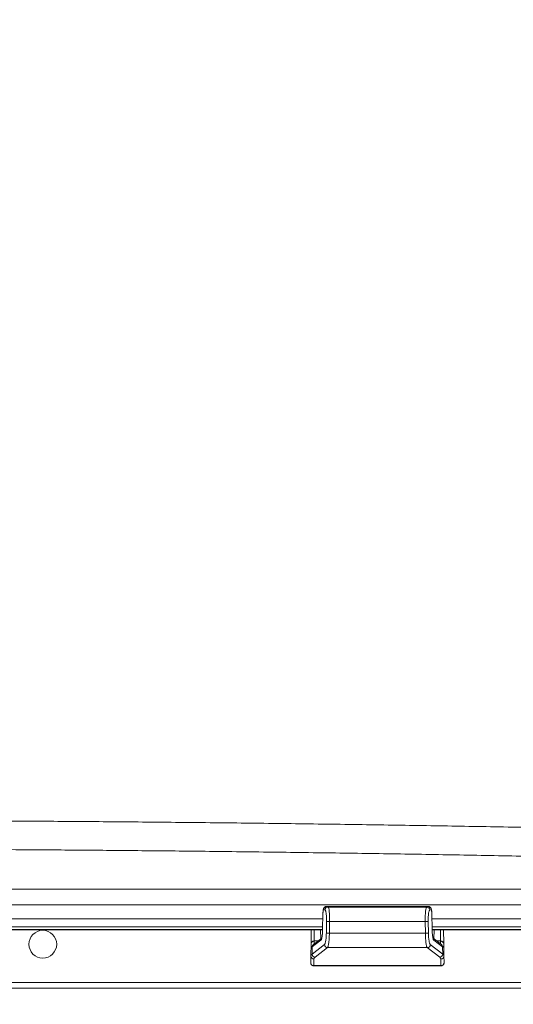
# Model space of a CAD drawing. Header units: inches. Extents: x -374 to 640, y -945 to 1059.
# Tile 94 of 222: x 66 to 72, y 44 to 55. Entities that reach past the tile are written whole.
import ezdxf

# ---------------------------------------------------------------- set-up
doc = ezdxf.new("R2010")
doc.units = ezdxf.units.IN
doc.header["$LTSCALE"] = 5
doc.header["$MEASUREMENT"] = 0
doc.layers.add('Visible (ANSI)', color=7, linetype='Continuous', lineweight=18)
doc.layers.add('Visible Narrow (ANSI)', color=7, linetype='Continuous', lineweight=5)

msp = doc.modelspace()

# ---------------------------------------------------------------- linework, layer by layer
at = {"layer": 'Visible (ANSI)'}
for p, q in [((69.68335, 44.835), (69.68335, 44.835)), ((69.68335, 44.835), (70.83944, 44.835)), ((70.83944, 44.835), (70.83944, 44.835)), ((69.63702, 44.56402), (69.64106, 44.76092)), ((70.88173, 44.76092), (70.88577, 44.56402)), ((69.6372, 44.57282), (57.26059, 44.57282)), ((57.2607, 44.56757), (69.6371, 44.56757)), ((69.50821, 44.56757), (69.50546, 44.41288)), ((75.89709, 44.57282), (70.88559, 44.57282)), ((70.8857, 44.56757), (75.90234, 44.56757)), ((71.01734, 44.41288), (71.01458, 44.56757)), ((69.50539, 44.40931), (69.50301, 44.27281)), ((69.50539, 44.40933), (69.50539, 44.40945)), ((69.50539, 44.40933), (69.50539, 44.40931)), ((69.5325, 44.40129), (69.62696, 44.47361)), ((70.89583, 44.47361), (70.99029, 44.40129)), ((71.0174, 44.40945), (71.0174, 44.40933)), ((71.0174, 44.40931), (71.0174, 44.40933)), ((71.0174, 44.40931), (71.01978, 44.27281)), ((69.50301, 44.27272), (69.50182, 44.19702)), ((71.02098, 44.19702), (71.01978, 44.27272)), ((69.53678, 44.15928), (69.67513, 44.15928)), ((69.67513, 44.15928), (69.67513, 44.15928)), ((70.83177, 44.15928), (69.69102, 44.15928)), ((70.84766, 44.15928), (70.84766, 44.15928)), ((70.84766, 44.15928), (70.98601, 44.15928)), ((74.00639, 43.90517), (52.89139, 43.90517))]:
    msp.add_line(p, q, dxfattribs=at)
msp.add_circle((66.44889, 44.40517), 0.15822, dxfattribs=at)
for centre, major_axis, ratio, start_param, end_param in [((69.50918, 44.62791), (0.00446, 0.25578), 0.00021522, 3.68865425, 3.71386754), ((69.54039, 44.40883), (-0.03499, 0.00062), 0.85400678, 0.00000956, 0.00007215), ((71.01361, 44.62791), (0.00447, -0.25578), 0.00021428, 5.71090682, 5.73612), ((70.9824, 44.40883), (0.03499, 0.00062), 0.85400663, 6.28312263, 6.28318526), ((70.52345, 44.27253), (-1.02044, 0.00002), 0.12163459, 6.28106877, 6.28128402), ((69.538, 44.27217), (-0.035, 0.00055), 0.99209046, 6.28146173, 6.28318531), ((69.99934, 44.27253), (1.02045, 0.00002), 0.12163459, 0.00190141, 0.00211667), ((70.98479, 44.27217), (0.035, 0.00055), 0.99209046, 0, 0.00172358)]:
    msp.add_ellipse(centre, major_axis=major_axis, ratio=ratio, start_param=start_param, end_param=end_param, dxfattribs=at)
for points, knots in [([(69.64106, 44.76092), (69.64118, 44.76647), (69.64146, 44.77208), (69.64233, 44.78259), (69.64292, 44.7876), (69.64454, 44.79748), (69.64559, 44.80225), (69.64828, 44.81016), (69.64968, 44.81343), (69.65288, 44.81871), (69.65434, 44.82073), (69.65851, 44.8254), (69.66152, 44.82793), (69.66812, 44.83185), (69.67177, 44.8333), (69.67808, 44.83471), (69.68072, 44.835), (69.68335, 44.835)], [0, 0, 0, 0, 0.042304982, 0.042304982, 0.084624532, 0.084624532, 0.133671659, 0.133671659, 0.166579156, 0.166579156, 0.187219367, 0.187219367, 0.21752996, 0.21752996, 0.247361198, 0.247361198, 0.267695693, 0.267695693, 0.267695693, 0.267695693]), ([(70.83944, 44.835), (70.8434, 44.835), (70.8474, 44.83433), (70.85479, 44.8318), (70.85828, 44.82993), (70.86438, 44.82533), (70.86706, 44.82253), (70.87127, 44.81676), (70.87287, 44.81377), (70.8755, 44.80761), (70.87648, 44.80443), (70.87882, 44.79506), (70.87984, 44.78832), (70.88119, 44.77459), (70.88159, 44.7677), (70.88173, 44.76092)], [0, 0, 0, 0, 0.030635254, 0.030635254, 0.060754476, 0.060754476, 0.091027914, 0.091027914, 0.120583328, 0.120583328, 0.154034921, 0.154034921, 0.215638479, 0.215638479, 0.26736533, 0.26736533, 0.26736533, 0.26736533]), ([(69.62586, 44.4706), (69.62586, 44.4706), (69.6259, 44.47068), (69.62615, 44.47127), (69.62652, 44.47224), (69.62754, 44.47545), (69.62826, 44.47809), (69.62991, 44.48541), (69.63088, 44.49055), (69.63283, 44.5033), (69.6338, 44.51134), (69.63547, 44.52929), (69.63615, 44.53954), (69.63678, 44.55457), (69.63693, 44.5593), (69.63702, 44.56402)], [0.06594046, 0.06594046, 0.06594046, 0.06594046, 0.078057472, 0.078057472, 0.110489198, 0.110489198, 0.155603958, 0.155603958, 0.215380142, 0.215380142, 0.287940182, 0.287940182, 0.367768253, 0.367768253, 0.403740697, 0.403740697, 0.403740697, 0.403740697]), ([(70.88577, 44.56402), (70.886, 44.55291), (70.88651, 44.54167), (70.88801, 44.52089), (70.889, 44.51105), (70.89128, 44.49408), (70.89259, 44.48663), (70.89444, 44.47851), (70.89502, 44.47632), (70.89596, 44.47317), (70.89635, 44.47205), (70.8968, 44.47087), (70.89693, 44.4706), (70.89693, 44.4706)], [0, 0, 0, 0, 0.084678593, 0.084678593, 0.167693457, 0.167693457, 0.248774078, 0.248774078, 0.285143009, 0.285143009, 0.315729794, 0.315729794, 0.337474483, 0.337474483, 0.337474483, 0.337474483]), ([(69.53678, 44.15928), (69.53301, 44.15928), (69.52918, 44.15991), (69.52209, 44.1623), (69.51871, 44.16407), (69.51277, 44.16854), (69.51013, 44.17129), (69.5059, 44.1774), (69.50425, 44.18084), (69.50268, 44.18617), (69.5023, 44.18798), (69.50196, 44.1906), (69.50189, 44.19142), (69.50183, 44.19248), (69.50181, 44.19275), (69.5018, 44.19315), (69.50179, 44.19331), (69.50179, 44.19361), (69.50178, 44.19375), (69.50178, 44.19397), (69.50178, 44.19405), (69.50178, 44.19424), (69.50178, 44.19431), (69.50178, 44.19452), (69.50178, 44.19459), (69.50178, 44.19485), (69.50179, 44.19498), (69.50179, 44.19558), (69.5018, 44.19618), (69.50182, 44.19702)], [0, 0, 0, 0, 0.028760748, 0.028760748, 0.057072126, 0.057072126, 0.08539954, 0.08539954, 0.113725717, 0.113725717, 0.127727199, 0.127727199, 0.133959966, 0.133959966, 0.136121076, 0.136121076, 0.13753859, 0.13753859, 0.139348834, 0.139348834, 0.141199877, 0.141199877, 0.144292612, 0.144292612, 0.15144424, 0.15144424, 0.172871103, 0.172871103, 0.223242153, 0.223242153, 0.223242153, 0.223242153]), ([(71.02098, 44.19702), (71.02099, 44.19606), (71.021, 44.19542), (71.02101, 44.19484), (71.02101, 44.19476), (71.02101, 44.19443), (71.02101, 44.19434), (71.02101, 44.19398), (71.02101, 44.1939), (71.02101, 44.19371), (71.021, 44.1936), (71.021, 44.19333), (71.02099, 44.19318), (71.02098, 44.19268), (71.02096, 44.1923), (71.02083, 44.19044), (71.02063, 44.18888), (71.02001, 44.18581), (71.01959, 44.18426), (71.01784, 44.17927), (71.01605, 44.17594), (71.01154, 44.17005), (71.00878, 44.16744), (71.00263, 44.16325), (70.99918, 44.16164), (70.9925, 44.15973), (70.98924, 44.15928), (70.98601, 44.15928)], [0, 0, 0, 0, 0.057927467, 0.057927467, 0.075918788, 0.075918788, 0.08268753, 0.08268753, 0.084139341, 0.084139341, 0.085597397, 0.085597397, 0.087057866, 0.087057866, 0.08999715, 0.08999715, 0.101715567, 0.101715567, 0.113886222, 0.113886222, 0.142027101, 0.142027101, 0.170335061, 0.170335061, 0.198662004, 0.198662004, 0.223268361, 0.223268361, 0.223268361, 0.223268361])]:
    msp.add_open_spline(points, degree=3, knots=knots, dxfattribs=at)
for points in [[(69.69102, 44.15928), (69.68569, 44.15928), (69.68033, 44.15928), (69.67513, 44.15928)], [(70.84766, 44.15928), (70.84246, 44.15928), (70.8371, 44.15928), (70.83177, 44.15928)]]:
    msp.add_open_spline(points, degree=3, dxfattribs=at)
at = {"layer": 'Visible Narrow (ANSI)'}
for p, q in [((52.05939, 45.03013), (74.83839, 45.03013)), ((52.05939, 44.85449), (74.83839, 44.85449)), ((69.68384, 44.83479), (70.83896, 44.83479)), ((69.68384, 44.83479), (69.69979, 44.82737)), ((69.69979, 44.82737), (70.823, 44.82737)), ((70.823, 44.82737), (70.83896, 44.83479)), ((69.63748, 44.56398), (69.64152, 44.76088)), ((69.6493, 44.80057), (69.66525, 44.79314)), ((70.85754, 44.79314), (70.87349, 44.80057)), ((70.88127, 44.76088), (70.88531, 44.56398)), ((69.63969, 44.69379), (57.2581, 44.69379)), ((69.63785, 44.60413), (57.25995, 44.60413)), ((69.6823, 44.66512), (69.67995, 44.53226)), ((69.71684, 44.66487), (69.71449, 44.53202)), ((69.71684, 44.66487), (70.80595, 44.66487)), ((70.8083, 44.53202), (70.80595, 44.66487)), ((70.84284, 44.53226), (70.84049, 44.66512)), ((75.86578, 44.69379), (70.8831, 44.69379)), ((75.86578, 44.60413), (70.88495, 44.60413)), ((69.54269, 44.56757), (69.54045, 44.44168)), ((69.6151, 44.56757), (69.61691, 44.46592)), ((69.71449, 44.53202), (70.8083, 44.53202)), ((70.90588, 44.46592), (70.90769, 44.56757)), ((70.98234, 44.44168), (70.9801, 44.56757)), ((69.65888, 44.40168), (69.51645, 44.29262)), ((69.51924, 44.37418), (69.61887, 44.45047)), ((69.58525, 44.44168), (69.54045, 44.44168)), ((71.00635, 44.29262), (70.86391, 44.40168)), ((70.90392, 44.45047), (71.00355, 44.37418)), ((70.98234, 44.44168), (70.93754, 44.44168)), ((69.51645, 44.29262), (69.51783, 44.37325)), ((69.69342, 44.36628), (69.55098, 44.25722)), ((69.69342, 44.36628), (70.82937, 44.36628)), ((70.97181, 44.25722), (70.82937, 44.36628)), ((71.00496, 44.37325), (71.00635, 44.29262)), ((69.538, 44.23745), (69.53681, 44.16175)), ((69.53681, 44.16175), (70.98598, 44.16175)), ((70.83177, 44.15928), (69.69102, 44.15928)), ((70.83177, 44.15928), (70.83177, 44.15928)), ((70.98598, 44.16175), (70.98479, 44.23745)), ((74.00639, 43.97017), (52.89139, 43.97017))]:
    msp.add_line(p, q, dxfattribs=at)
for centre, start, end in [((132.61238, 552.0832), 269.3079848, 269.3079849), ((132.61238, 552.0832), 269.3364756, 269.3364757), ((132.61238, 552.0832), 270.0142531, 270.0142532), ((132.61238, -437.54305), 89.30796703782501, 89.30796710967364), ((132.61238, -437.54305), 89.98574681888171, 89.98574689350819), ((132.61238, -437.54305), 90.66352429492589, 90.66352437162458), ((132.61238, -437.54305), 90.69201509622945, 90.69201518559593)]:
    msp.add_arc(centre, 507.11098, start, end, dxfattribs=at)
for centre, major_axis, ratio, start_param, end_param in [((69.68384, 44.79989), (-0.01476, -0.03173), 0.98455018, 3.58297081, 5.1223595), ((69.69979, 44.79246), (-0.01476, -0.03173), 0.98455017, 3.58297142, 5.12235043), ((69.69565, 44.66283), (0.0026, 0.165), 0.12818458, 4.72680851, 6.21033688), ((70.823, 44.79246), (0.01476, -0.03173), 0.98455018, 1.16082581, 2.7002145), ((70.83896, 44.79988), (0.01476, -0.03173), 0.98455016, 1.1608397, 2.70020756), ((69.67606, 44.7602), (-0.03499, 0.00072), 0.00505617, 0.00000216, 0.1612862), ((70.84673, 44.7602), (0.03499, 0.00072), 0.00505708, 6.12189244, 6.28317656), ((69.71684, 44.66444), (-0.03499, 0.00062), 0.01239287, 4.71260817, 6.12188203), ((70.80595, 44.66444), (0.03499, 0.00062), 0.01239293, 0.16131191, 1.57057853), ((69.67202, 44.5633), (-0.03499, 0.00072), 0.00505708, 0.00000153, 0.16129437), ((69.71449, 44.53158), (-0.03499, 0.00062), 0.01239293, 4.71260592, 6.12186807), ((70.8083, 44.53158), (0.03499, 0.00062), 0.01239287, 0.16130328, 1.57057714), ((70.85078, 44.5633), (0.03499, 0.00072), 0.00505675, 6.1218607, 6.28315398), ((69.54039, 44.40883), (-0.03499, 0.00062), 0.85400678, 4.72759903, 6.28319487), ((69.54045, 44.41226), (-0.03499, 0.00062), 0.84062391, 4.7273422, 6.28318532), ((69.55237, 44.37257), (-0.01717, 0.0305), 0.98262974, 0.06221585, 1.04588465), ((69.55378, 44.3735), (-0.02128, 0.02779), 0.97902618, 0, 0.90794933), ((69.5436, 44.59877), (-0.00388, -0.19186), 0.00025897, 0.58410952, 0.61148681), ((69.65341, 44.44979), (-0.02128, 0.02779), 0.97902617, 0.23370749, 0.90797664), ((69.69342, 44.401), (-0.02128, 0.02779), 0.97902618, 0.90794933, 2.47788042), ((70.82937, 44.401), (0.02128, 0.02779), 0.97902616, 3.80530546, 5.3752246), ((70.86938, 44.44979), (0.02128, 0.02779), 0.97902618, 5.37523598, 6.04958662), ((70.98234, 44.41226), (0.03499, 0.00062), 0.84062391, 0, 1.55584311), ((70.97919, 44.59877), (-0.00388, 0.19186), 0.00025897, 2.5301078, 2.55748516), ((70.9824, 44.40883), (0.03499, 0.00062), 0.85400663, 0, 1.55558856), ((70.97042, 44.37257), (0.01717, 0.0305), 0.98262987, 5.23728387, 6.22103009), ((70.96901, 44.3735), (0.02128, 0.02779), 0.97902618, 5.37523597, 6.28318531), ((69.538, 44.27217), (-0.035, 0.00055), 0.99209046, 0, 1.5864141), ((70.52345, 44.27253), (-1.02044, 0.00002), 0.12163459, 6.1207157, 6.28106877), ((69.55098, 44.29194), (-0.02128, 0.02779), 0.97902618, 0.90794961, 2.47788022), ((69.51901, 44.63491), (-0.00518, -0.26275), 0.16059188, 0.09436277, 0.12736437), ((70.97181, 44.29194), (0.02128, 0.02779), 0.97902618, 3.80530489, 5.3752357), ((70.98479, 44.27217), (0.035, 0.00055), 0.99209046, 4.69677134, 6.2831853), ((71.00378, 44.63491), (0.00518, -0.26275), 0.16059198, 6.15582115, 6.18882259), ((69.99934, 44.27253), (1.02045, 0.00002), 0.12163459, 0.00211667, 0.16246945), ((69.53681, 44.19647), (-0.035, 0.00055), 0.99209047, 0.00000784, 1.58641383), ((70.52389, 44.2372), (-0.98588, 0), 0.12550965, 6.12071688, 6.28121452), ((69.99891, 44.2372), (0.98588, 0), 0.12550965, 0.00197079, 0.16246843), ((70.98598, 44.19647), (0.035, 0.00055), 0.99209046, 4.69677138, 6.28318531), ((70.98117, 44.47178), (-0.00484, 0.3125), 0.0001921, 3.14158968, 3.26743123)]:
    msp.add_ellipse(centre, major_axis=major_axis, ratio=ratio, start_param=start_param, end_param=end_param, dxfattribs=at)
for points, knots in [([(74.84965, 45.67217), (74.48539, 45.68117), (74.1383, 45.68933), (73.80898, 45.69675), (73.47965, 45.70418), (73.16809, 45.71087), (72.86844, 45.71703), (72.56878, 45.72319), (72.28104, 45.72883), (72.00518, 45.734), (71.72932, 45.73917), (71.46535, 45.74388), (71.2065, 45.74829), (70.94764, 45.7527), (70.6939, 45.75681), (70.43397, 45.76081), (70.17405, 45.7648), (69.90793, 45.76868), (69.63651, 45.77238), (69.36509, 45.77608), (69.08835, 45.77962), (68.81391, 45.78287), (68.53946, 45.78612), (68.2673, 45.7891), (68.00835, 45.79171), (67.7494, 45.79433), (67.50365, 45.79658), (67.26754, 45.79858), (67.03144, 45.80058), (66.80497, 45.80232), (66.57611, 45.80391), (66.34726, 45.80549), (66.11602, 45.80693), (65.87822, 45.80821), (65.64043, 45.80949), (65.39608, 45.81062), (65.14231, 45.81158), (64.88854, 45.81253), (64.62535, 45.81331), (64.34433, 45.81387), (64.06332, 45.81443), (63.76448, 45.81476), (63.44889, 45.81476)], [0, 0, 0, 0, 0.07142857, 0.07142857, 0.07142857, 0.14285714, 0.14285714, 0.14285714, 0.21428571, 0.21428571, 0.21428571, 0.28571429, 0.28571429, 0.28571429, 0.35714286, 0.35714286, 0.35714286, 0.42857143, 0.42857143, 0.42857143, 0.5, 0.5, 0.5, 0.57142857, 0.57142857, 0.57142857, 0.64285714, 0.64285714, 0.64285714, 0.71428571, 0.71428571, 0.71428571, 0.78571429, 0.78571429, 0.78571429, 0.85714286, 0.85714286, 0.85714286, 0.92857143, 0.92857143, 0.92857143, 1, 1, 1, 1]), ([(74.83839, 45.34219), (74.47518, 45.35145), (74.12793, 45.35988), (73.79875, 45.36754), (73.46957, 45.37521), (73.15845, 45.38211), (72.85914, 45.38846), (72.55983, 45.39482), (72.27233, 45.40063), (71.99673, 45.40597), (71.72113, 45.4113), (71.45743, 45.41616), (71.19884, 45.42071), (70.94024, 45.42526), (70.68675, 45.4295), (70.42708, 45.43362), (70.16741, 45.43774), (69.90156, 45.44174), (69.6304, 45.44556), (69.35925, 45.44938), (69.08279, 45.45302), (68.80861, 45.45638), (68.53443, 45.45973), (68.26254, 45.4628), (68.00385, 45.4655), (67.74515, 45.46819), (67.49965, 45.47052), (67.26377, 45.47258), (67.0279, 45.47465), (66.80165, 45.47644), (66.57303, 45.47807), (66.3444, 45.47971), (66.1134, 45.48119), (65.87582, 45.48251), (65.63825, 45.48383), (65.39409, 45.485), (65.14063, 45.48599), (64.88718, 45.48697), (64.62442, 45.48778), (64.34345, 45.48835), (64.06248, 45.48893), (63.76331, 45.48927), (63.44889, 45.48927)], [0, 0, 0, 0, 0.07142857, 0.07142857, 0.07142857, 0.14285714, 0.14285714, 0.14285714, 0.21428571, 0.21428571, 0.21428571, 0.28571429, 0.28571429, 0.28571429, 0.35714286, 0.35714286, 0.35714286, 0.42857143, 0.42857143, 0.42857143, 0.5, 0.5, 0.5, 0.57142857, 0.57142857, 0.57142857, 0.64285714, 0.64285714, 0.64285714, 0.71428571, 0.71428571, 0.71428571, 0.78571429, 0.78571429, 0.78571429, 0.85714286, 0.85714286, 0.85714286, 0.92857143, 0.92857143, 0.92857143, 1, 1, 1, 1]), ([(70.80595, 44.66487), (70.80583, 44.67353), (70.8058, 44.68226), (70.80586, 44.69206), (70.80587, 44.69318), (70.80597, 44.70335), (70.80615, 44.71236), (70.80647, 44.72186), (70.80649, 44.72257), (70.80683, 44.73239), (70.80726, 44.74125), (70.80782, 44.74998), (70.80784, 44.75029), (70.80843, 44.7593), (70.80911, 44.7675), (70.81067, 44.78258), (70.81155, 44.78946), (70.81255, 44.79582), (70.81259, 44.79607), (70.81356, 44.80211), (70.81457, 44.80719), (70.81574, 44.81183), (70.81583, 44.81218), (70.81695, 44.8165), (70.81805, 44.81974), (70.81933, 44.82251), (70.81948, 44.82281), (70.82072, 44.82526), (70.82185, 44.82668), (70.823, 44.82737)], [0.000000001, 0.000000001, 0.000000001, 0.000000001, 0.110783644, 0.110783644, 0.125000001, 0.125000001, 0.240633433, 0.240633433, 0.250000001, 0.250000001, 0.370466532, 0.370466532, 0.375000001, 0.375000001, 0.500000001, 0.500000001, 0.625, 0.625, 0.630136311, 0.630136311, 0.75, 0.75, 0.75997491, 0.75997491, 0.875, 0.875, 0.889812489, 0.889812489, 1, 1, 1, 1]), ([(69.64152, 44.76088), (69.64157, 44.76348), (69.64166, 44.76601), (69.64179, 44.7685), (69.64182, 44.76905), (69.64185, 44.7696), (69.64189, 44.77015), (69.64205, 44.77283), (69.64225, 44.77547), (69.6425, 44.77799), (69.64253, 44.77829), (69.64256, 44.7786), (69.64259, 44.7789), (69.64286, 44.78158), (69.64319, 44.7841), (69.64355, 44.78641), (69.64393, 44.78889), (69.64437, 44.79112), (69.64483, 44.79303), (69.64528, 44.79487), (69.64576, 44.79641), (69.64625, 44.79762), (69.64631, 44.79774), (69.64636, 44.79786), (69.64641, 44.79798), (69.64686, 44.79899), (69.64732, 44.79973), (69.64777, 44.80017), (69.64786, 44.80026), (69.64795, 44.80034), (69.64804, 44.8004), (69.64846, 44.8007), (69.64888, 44.80076), (69.6493, 44.80057)], [0.000000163, 0.000000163, 0.000000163, 0.000000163, 0.116906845, 0.116906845, 0.116906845, 0.142857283, 0.142857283, 0.142857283, 0.27017289, 0.27017289, 0.27017289, 0.285714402, 0.285714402, 0.285714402, 0.423208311, 0.423208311, 0.423208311, 0.571428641, 0.571428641, 0.571428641, 0.714285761, 0.714285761, 0.714285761, 0.729253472, 0.729253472, 0.729253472, 0.85714288, 0.85714288, 0.85714288, 0.88258877, 0.88258877, 0.88258877, 1, 1, 1, 1]), ([(69.66525, 44.79314), (69.66641, 44.7926), (69.66754, 44.79148), (69.66863, 44.78979), (69.66877, 44.78956), (69.66892, 44.78933), (69.66906, 44.78908), (69.6702, 44.78715), (69.67129, 44.78459), (69.67234, 44.78145), (69.67243, 44.78118), (69.67251, 44.78091), (69.6726, 44.78063), (69.67368, 44.77726), (69.67469, 44.77325), (69.67562, 44.76868), (69.67566, 44.76849), (69.6757, 44.7683), (69.67574, 44.7681), (69.6767, 44.7633), (69.67758, 44.75789), (69.67836, 44.75196), (69.67914, 44.74601), (69.67983, 44.73952), (69.68039, 44.73266), (69.68041, 44.73241), (69.68043, 44.73217), (69.68045, 44.73192), (69.68099, 44.72529), (69.68142, 44.71831), (69.68174, 44.71111), (69.68176, 44.71056), (69.68179, 44.71001), (69.68181, 44.70946), (69.6821, 44.70252), (69.68229, 44.69539), (69.68237, 44.68826), (69.68238, 44.6874), (69.68239, 44.68653), (69.6824, 44.68566), (69.68246, 44.67884), (69.68242, 44.67201), (69.6823, 44.66512)], [0, 0, 0, 0, 0.11033156, 0.11033156, 0.11033156, 0.125, 0.125, 0.125, 0.24018368, 0.24018368, 0.24018368, 0.25, 0.25, 0.25, 0.36994153, 0.36994153, 0.36994153, 0.375, 0.375, 0.375, 0.49970593, 0.49970593, 0.49970593, 0.625, 0.625, 0.625, 0.62946302, 0.62946302, 0.62946302, 0.75, 0.75, 0.75, 0.75921749, 0.75921749, 0.75921749, 0.875, 0.875, 0.875, 0.88907886, 0.88907886, 0.88907886, 1, 1, 1, 1]), ([(70.84049, 44.66512), (70.84037, 44.67201), (70.84034, 44.67884), (70.84039, 44.68566), (70.8404, 44.68653), (70.84041, 44.6874), (70.84042, 44.68826), (70.84051, 44.69539), (70.84069, 44.70252), (70.84098, 44.70946), (70.841, 44.71001), (70.84103, 44.71056), (70.84105, 44.71111), (70.84137, 44.71831), (70.8418, 44.72529), (70.84234, 44.73192), (70.84236, 44.73217), (70.84238, 44.73241), (70.8424, 44.73266), (70.84296, 44.73951), (70.84364, 44.74597), (70.84442, 44.75192), (70.8452, 44.75787), (70.84609, 44.76329), (70.84705, 44.7681), (70.84709, 44.7683), (70.84713, 44.76849), (70.84717, 44.76868), (70.8481, 44.77325), (70.84911, 44.77726), (70.85019, 44.78063), (70.85028, 44.78091), (70.85037, 44.78118), (70.85045, 44.78145), (70.8515, 44.78459), (70.8526, 44.78715), (70.85373, 44.78908), (70.85387, 44.78933), (70.85402, 44.78956), (70.85416, 44.78979), (70.85525, 44.79148), (70.85638, 44.7926), (70.85754, 44.79314)], [0, 0, 0, 0, 0.11092114, 0.11092114, 0.11092114, 0.125, 0.125, 0.125, 0.24078251, 0.24078251, 0.24078251, 0.25, 0.25, 0.25, 0.37053698, 0.37053698, 0.37053698, 0.375, 0.375, 0.375, 0.5, 0.5, 0.5, 0.625, 0.625, 0.625, 0.63005847, 0.63005847, 0.63005847, 0.75, 0.75, 0.75, 0.75981632, 0.75981632, 0.75981632, 0.875, 0.875, 0.875, 0.88966844, 0.88966844, 0.88966844, 1, 1, 1, 1]), ([(70.87349, 44.80057), (70.87391, 44.80076), (70.87433, 44.8007), (70.87475, 44.8004), (70.87484, 44.80034), (70.87493, 44.80026), (70.87502, 44.80017), (70.87548, 44.79973), (70.87594, 44.79899), (70.87638, 44.79798), (70.87643, 44.79786), (70.87649, 44.79774), (70.87654, 44.79762), (70.87702, 44.79645), (70.87748, 44.79497), (70.87791, 44.79322), (70.87838, 44.79133), (70.87881, 44.78913), (70.8792, 44.78667), (70.87958, 44.7843), (70.87992, 44.78169), (70.8802, 44.7789), (70.88023, 44.7786), (70.88026, 44.77829), (70.88029, 44.77799), (70.88054, 44.77547), (70.88075, 44.77283), (70.88091, 44.77015), (70.88094, 44.7696), (70.88097, 44.76905), (70.881, 44.7685), (70.88113, 44.76601), (70.88122, 44.76348), (70.88127, 44.76088)], [0.000000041, 0.000000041, 0.000000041, 0.000000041, 0.117411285, 0.117411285, 0.117411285, 0.142857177, 0.142857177, 0.142857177, 0.270746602, 0.270746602, 0.270746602, 0.285714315, 0.285714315, 0.285714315, 0.423767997, 0.423767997, 0.423767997, 0.571428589, 0.571428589, 0.571428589, 0.714285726, 0.714285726, 0.714285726, 0.72982724, 0.72982724, 0.72982724, 0.857142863, 0.857142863, 0.857142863, 0.883093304, 0.883093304, 0.883093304, 1, 1, 1, 1]), ([(69.67995, 44.53226), (69.67981, 44.52422), (69.67955, 44.5163), (69.67917, 44.50845), (69.67913, 44.50754), (69.67908, 44.50664), (69.67904, 44.50573), (69.67862, 44.49756), (69.67806, 44.48944), (69.67739, 44.48162), (69.67735, 44.48108), (69.6773, 44.48054), (69.67725, 44.48001), (69.67654, 44.47191), (69.67569, 44.46417), (69.67474, 44.45692), (69.67471, 44.45672), (69.67468, 44.45653), (69.67466, 44.45633), (69.67367, 44.44891), (69.67257, 44.44203), (69.67137, 44.43584), (69.67017, 44.42964), (69.66889, 44.42414), (69.66753, 44.41944), (69.66746, 44.41921), (69.66739, 44.41897), (69.66733, 44.41874), (69.66603, 44.41436), (69.66468, 44.41071), (69.6633, 44.40788), (69.66317, 44.40761), (69.66304, 44.40736), (69.66292, 44.40711), (69.66159, 44.40454), (69.66025, 44.40273), (69.65888, 44.40168)], [0.000000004, 0.000000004, 0.000000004, 0.000000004, 0.128062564, 0.128062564, 0.128062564, 0.142857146, 0.142857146, 0.142857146, 0.276489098, 0.276489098, 0.276489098, 0.285714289, 0.285714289, 0.285714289, 0.424792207, 0.424792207, 0.424792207, 0.428571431, 0.428571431, 0.428571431, 0.571428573, 0.571428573, 0.571428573, 0.714285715, 0.714285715, 0.714285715, 0.721406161, 0.721406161, 0.721406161, 0.857142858, 0.857142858, 0.857142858, 0.869806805, 0.869806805, 0.869806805, 1, 1, 1, 1]), ([(70.82937, 44.36628), (70.82788, 44.36772), (70.82491, 44.37302), (70.82065, 44.3878), (70.81679, 44.40876), (70.81348, 44.43494), (70.81087, 44.46522), (70.80907, 44.4981), (70.80846, 44.52075), (70.8083, 44.53202)], [0.000000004, 0.000000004, 0.000000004, 0.000000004, 0.142857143, 0.285714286, 0.428571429, 0.571428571, 0.714285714, 0.857142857, 1, 1, 1, 1]), ([(70.86391, 44.40168), (70.86254, 44.40273), (70.8612, 44.40454), (70.85988, 44.40711), (70.85975, 44.40736), (70.85962, 44.40761), (70.85949, 44.40788), (70.85812, 44.41071), (70.85676, 44.41436), (70.85547, 44.41874), (70.8554, 44.41897), (70.85533, 44.41921), (70.85526, 44.41944), (70.85392, 44.42408), (70.85265, 44.42951), (70.85146, 44.43562), (70.85025, 44.44187), (70.84913, 44.44883), (70.84813, 44.45633), (70.84811, 44.45653), (70.84808, 44.45672), (70.84805, 44.45692), (70.8471, 44.46417), (70.84626, 44.47191), (70.84554, 44.48001), (70.84549, 44.48054), (70.84545, 44.48108), (70.8454, 44.48162), (70.84473, 44.48944), (70.84418, 44.49756), (70.84375, 44.50573), (70.84371, 44.50664), (70.84366, 44.50754), (70.84362, 44.50845), (70.84324, 44.5163), (70.84298, 44.52422), (70.84284, 44.53226)], [0, 0, 0, 0, 0.1301932, 0.1301932, 0.1301932, 0.14285714, 0.14285714, 0.14285714, 0.27859384, 0.27859384, 0.27859384, 0.28571429, 0.28571429, 0.28571429, 0.4268986, 0.4268986, 0.4268986, 0.57142857, 0.57142857, 0.57142857, 0.5752078, 0.5752078, 0.5752078, 0.71428571, 0.71428571, 0.71428571, 0.72351091, 0.72351091, 0.72351091, 0.85714286, 0.85714286, 0.85714286, 0.87193744, 0.87193744, 0.87193744, 1, 1, 1, 1]), ([(69.50539, 44.40931), (69.50528, 44.40271), (69.50536, 44.39696), (69.50572, 44.39175), (69.50574, 44.39144), (69.50615, 44.386), (69.50683, 44.38183), (69.50785, 44.3787), (69.50786, 44.37867), (69.50888, 44.3756), (69.5102, 44.37364), (69.51198, 44.37265), (69.51212, 44.37259), (69.51383, 44.37184), (69.51569, 44.37208), (69.51784, 44.37325)], [0.001515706, 0.001515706, 0.001515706, 0.001515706, 0.23519579, 0.23519579, 0.250000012, 0.250000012, 0.500000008, 0.500000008, 0.502765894, 0.502765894, 0.750000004, 0.750000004, 0.770387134, 0.770387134, 1, 1, 1, 1]), ([(69.54039, 44.43872), (69.54026, 44.43265), (69.54036, 44.42735), (69.54111, 44.41845), (69.54176, 44.41485), (69.54304, 44.41133), (69.54338, 44.41058), (69.54376, 44.40991)], [0, 0, 0, 0, 0.25, 0.25, 0.5, 0.5, 0.580184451, 0.580184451, 0.580184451, 0.580184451]), ([(70.97903, 44.40991), (70.97941, 44.41058), (70.97975, 44.41133), (70.98103, 44.41485), (70.98168, 44.41845), (70.98243, 44.42735), (70.98253, 44.43265), (70.9824, 44.43872)], [0.419815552, 0.419815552, 0.419815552, 0.419815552, 0.5, 0.5, 0.75, 0.75, 1, 1, 1, 1]), ([(71.00496, 44.37325), (71.0071, 44.37208), (71.00896, 44.37184), (71.01067, 44.37259), (71.01081, 44.37265), (71.01259, 44.37364), (71.01391, 44.3756), (71.01493, 44.37867), (71.01494, 44.3787), (71.01596, 44.38183), (71.01664, 44.386), (71.01705, 44.39144), (71.01708, 44.39175), (71.01743, 44.39696), (71.01751, 44.40271), (71.0174, 44.40931)], [0, 0, 0, 0, 0.22961287, 0.22961287, 0.25, 0.25, 0.497234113, 0.497234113, 0.5, 0.5, 0.75, 0.75, 0.764804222, 0.764804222, 0.998484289, 0.998484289, 0.998484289, 0.998484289]), ([(70.84766, 44.15928), (70.84514, 44.15928), (70.84262, 44.15928), (70.83733, 44.15928), (70.83457, 44.15929), (70.83177, 44.15928)], [0.845027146, 0.845027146, 0.845027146, 0.845027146, 0.919756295, 0.919756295, 1, 1, 1, 1])]:
    msp.add_open_spline(points, degree=3, knots=knots, dxfattribs=at)
for points in [[(69.68335, 44.835), (69.68351, 44.835), (69.68367, 44.83493), (69.68384, 44.83479)], [(70.83896, 44.83479), (70.83912, 44.83493), (70.83928, 44.835), (70.83944, 44.835)], [(69.61887, 44.45047), (69.62015, 44.45145), (69.62266, 44.45489), (69.62643, 44.46492), (69.62986, 44.47933), (69.63278, 44.49726), (69.63509, 44.51776), (69.63673, 44.54047), (69.63731, 44.55602), (69.63748, 44.56398)], [(69.71449, 44.53202), (69.71433, 44.52075), (69.71372, 44.4981), (69.71192, 44.46522), (69.70931, 44.43494), (69.706, 44.40876), (69.70214, 44.3878), (69.69788, 44.37302), (69.69491, 44.36772), (69.69342, 44.36628)], [(70.88531, 44.56398), (70.88548, 44.55602), (70.88606, 44.54047), (70.8877, 44.51776), (70.89001, 44.49726), (70.89293, 44.47933), (70.89636, 44.46492), (70.90013, 44.45489), (70.90264, 44.45145), (70.90392, 44.45047)], [(69.53681, 44.16175), (69.53679, 44.1601), (69.53678, 44.15928), (69.53678, 44.15928)], [(69.69102, 44.15928), (69.68562, 44.15928), (69.68035, 44.15928), (69.67513, 44.15928)]]:
    msp.add_open_spline(points, degree=3, dxfattribs=at)

doc.saveas('drawing.dxf')
